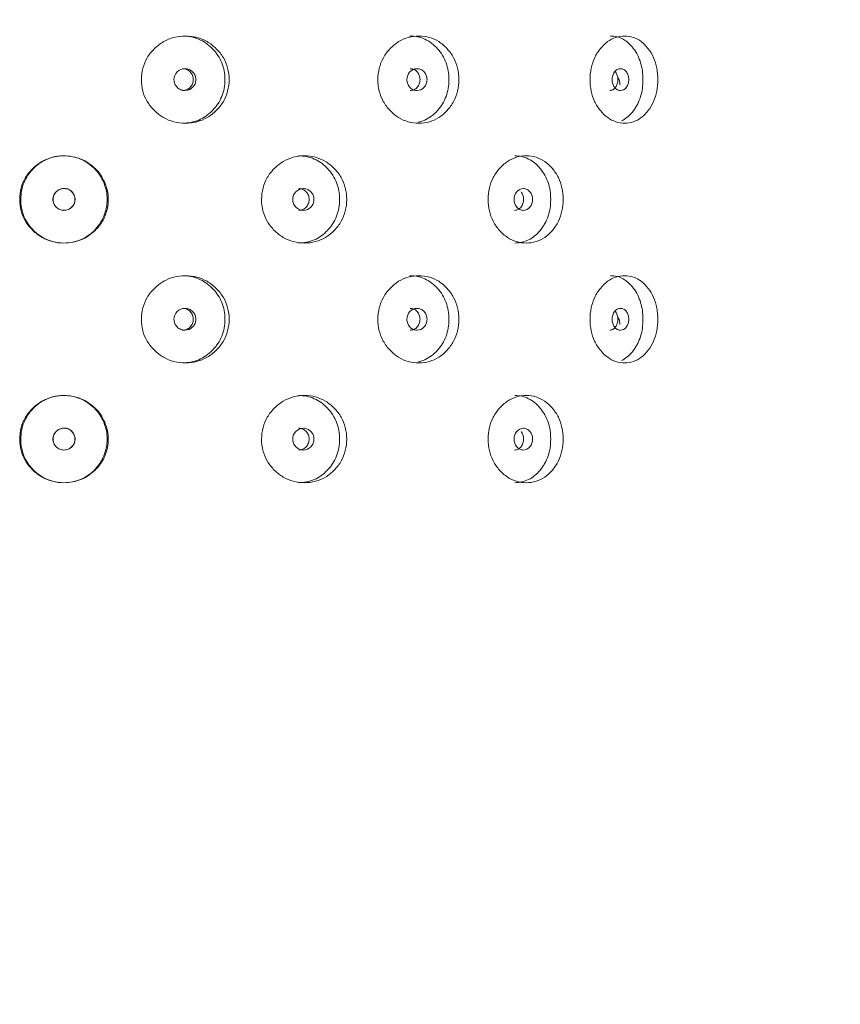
# Model space of a CAD drawing. Header units: millimetres. Extents: x 4 to 1188, y 1 to 840.
# Tile 49 of 256: x 318 to 328, y 388 to 400. Entities that reach past the tile are written whole.
import ezdxf

# ---------------------------------------------------------------- set-up
doc = ezdxf.new("R2010")
doc.units = ezdxf.units.MM
doc.layers.add('1', color=7, linetype='Continuous')
doc.styles.add('Arial Unicode MS', font='Arial Unicode MS')
doc.dimstyles.get("Standard").update_dxf_attribs({"dimtxt": 0.18, "dimasz": 0.18, "dimexe": 0.18, "dimexo": 0.0625, "dimgap": 0.09, "dimtad": 0, "dimtih": 1, "dimtoh": 1, "dimdec": 4, "dimzin": 0, "dimdsep": 46, "dimtxsty": 'Standard', "dimcen": 0.09, "dimadec": 0, "dimazin": 0, "dimtfac": 1, "dimtdec": 4, "dimtofl": 0, "dimtmove": 0, "dimatfit": 3, "dimfxl": 0, "dimtolj": 1, "dimtzin": 0, "dimarcsym": 0})

# ---------------------------------------------------------------- blocks, each defined once
blk = doc.blocks.new('_U28')
at = {"layer": '1', "color": 18, "lineweight": 35}
for p, q in [((328.698, 423.229), (344.978, 423.229)), ((342.978, 423.229), (342.978, 291.229)), ((330.032, 291.229), (344.978, 291.229))]:
    blk.add_line(p, q, dxfattribs=at)
at = {"layer": '1', "color": 18, "lineweight": 70}
for points in [[(342.978, 423.229), (343.754, 419.729), (342.202, 419.729)], [(342.978, 291.229), (342.202, 294.729), (343.754, 294.729)]]:
    blk.add_solid(points, dxfattribs=at)
at = {"layer": '1', "color": 18, "linetype": 'Continuous', "lineweight": 13, "insert": (342.525, 354.017), "char_height": 3, "attachment_point": 7, "rotation": 90, "line_spacing_factor": 1.047437, "style": 'Arial Unicode MS'}
blk.add_mtext('\\fArial Unicode MS|b0|i0;\\W1.0000;990', dxfattribs=at)

msp = doc.modelspace()

# ---------------------------------------------------------------- linework, layer by layer
at = {"layer": '1', "color": 154, "linetype": 'Continuous', "lineweight": 13}
for points, knots in [([(319.6461, 399.542), (319.6462, 399.5895), (319.6572, 399.6829), (319.7127, 399.8142), (319.8019, 399.9244), (319.9135, 400.0113), (320.0447, 400.0647), (320.1848, 400.0806), (320.3248, 400.0649), (320.4552, 400.0114), (320.5659, 399.9244), (320.6543, 399.8142), (320.709, 399.6829), (320.7252, 399.542), (320.7091, 399.401), (320.6543, 399.2697), (320.566, 399.1596), (320.4553, 399.0725), (320.3248, 399.0192), (320.1849, 399.0033), (320.0447, 399.0191), (319.9135, 399.0726), (319.8018, 399.1597), (319.7123, 399.2698), (319.6568, 399.4011), (319.6461, 399.4945), (319.6461, 399.542)], [0, 0, 0, 0, 0.0420892, 0.082711, 0.1249954, 0.1669805, 0.2076666, 0.249993, 0.2922277, 0.3329137, 0.3749923, 0.4172713, 0.4578933, 0.5000047, 0.5420218, 0.5826436, 0.6250215, 0.6670053, 0.7076914, 0.7500175, 0.7922515, 0.8329373, 0.8750172, 0.9173768, 0.9579835, 1, 1, 1, 1]), ([(320.148, 400.0753), (320.2196, 400.0753), (320.2861, 400.0624), (320.3779, 400.0238), (320.4072, 400.0077), (320.4493, 399.9787), (320.4629, 399.9682), (320.4897, 399.9456), (320.5026, 399.9336), (320.5667, 399.8686), (320.6051, 399.811), (320.6564, 399.6847), (320.6692, 399.6158), (320.6693, 399.4679), (320.6565, 399.3994), (320.618, 399.3047), (320.602, 399.2745), (320.5731, 399.2312), (320.5627, 399.2171), (320.5402, 399.1896), (320.528, 399.176), (320.4646, 399.1117), (320.4087, 399.0731), (320.2862, 399.0216), (320.2193, 399.0087), (320.1475, 399.0086), (320.1475, 399.0086), (320.1475, 399.0086)], [0, 0, 0, 0, 0.1248828, 0.1248828, 0.1873867, 0.1873867, 0.2186387, 0.2186387, 0.2498906, 0.2498906, 0.3748984, 0.3748984, 0.4999062, 0.4999062, 0.6249141, 0.6249141, 0.687418, 0.687418, 0.7186699, 0.7186699, 0.7499219, 0.7499219, 0.8749297, 0.8749297, 0.9999375, 0.9999375, 1, 1, 1, 1]), ([(322.5418, 399.542), (322.5419, 399.5895), (322.5522, 399.6829), (322.6041, 399.8142), (322.6874, 399.9244), (322.7914, 400.0113), (322.9131, 400.0647), (323.0427, 400.0806), (323.1714, 400.0649), (323.291, 400.0114), (323.3921, 399.9244), (323.4726, 399.8142), (323.5223, 399.6829), (323.537, 399.542), (323.5224, 399.401), (323.4726, 399.2697), (323.3922, 399.1596), (323.2911, 399.0725), (323.1715, 399.0192), (323.0427, 399.0033), (322.9131, 399.0191), (322.7914, 399.0726), (322.6874, 399.1597), (322.6038, 399.2698), (322.5519, 399.4011), (322.5418, 399.4945), (322.5418, 399.542)], [0, 0, 0, 0, 0.0420892, 0.082711, 0.1249954, 0.1669805, 0.2076666, 0.249993, 0.2922277, 0.3329137, 0.3749923, 0.4172713, 0.4578933, 0.5000047, 0.5420218, 0.5826436, 0.6250215, 0.6670053, 0.7076914, 0.7500175, 0.7922515, 0.8329373, 0.8750172, 0.9173768, 0.9579835, 1, 1, 1, 1]), ([(322.9342, 400.0753), (323.0003, 400.0753), (323.0614, 400.0624), (323.1456, 400.0238), (323.1724, 400.0077), (323.2109, 399.9787), (323.2234, 399.9682), (323.2478, 399.9456), (323.2596, 399.9336), (323.318, 399.8686), (323.353, 399.811), (323.3996, 399.6847), (323.4112, 399.6158), (323.4113, 399.4679), (323.3997, 399.3994), (323.3647, 399.3047), (323.3501, 399.2745), (323.3238, 399.2312), (323.3143, 399.2171), (323.2939, 399.1896), (323.2827, 399.176), (323.2249, 399.1117), (323.1738, 399.0731), (323.0915, 399.0353), (323.0642, 399.0261), (323.0359, 399.0197)], [0, 0, 0, 0, 0.133838, 0.133838, 0.2008239, 0.2008239, 0.2343169, 0.2343169, 0.2678099, 0.2678099, 0.4017818, 0.4017818, 0.5357538, 0.5357538, 0.6697257, 0.6697257, 0.7367117, 0.7367117, 0.7702046, 0.7702046, 0.8036976, 0.8036976, 0.9376696, 0.9376696, 1, 1, 1, 1]), ([(325.1389, 399.542), (325.139, 399.5895), (325.1478, 399.6829), (325.1921, 399.8142), (325.2631, 399.9244), (325.3512, 400.0113), (325.4541, 400.0647), (325.5629, 400.0806), (325.6706, 400.0649), (325.77, 400.0114), (325.8537, 399.9244), (325.92, 399.8142), (325.9608, 399.6829), (325.9729, 399.542), (325.9609, 399.401), (325.9199, 399.2697), (325.8537, 399.1596), (325.77, 399.0725), (325.6706, 399.0192), (325.563, 399.0033), (325.4541, 399.0191), (325.3513, 399.0726), (325.263, 399.1597), (325.1919, 399.2698), (325.1475, 399.4011), (325.1389, 399.4945), (325.1389, 399.542)], [0, 0, 0, 0, 0.0420892, 0.082711, 0.1249954, 0.1669805, 0.2076666, 0.249993, 0.2922277, 0.3329137, 0.3749923, 0.4172713, 0.4578933, 0.5000047, 0.5420218, 0.5826436, 0.6250215, 0.6670053, 0.7076914, 0.7500175, 0.7922515, 0.8329373, 0.8750172, 0.9173768, 0.9579835, 1, 1, 1, 1]), ([(325.3913, 400.0753), (325.4467, 400.0753), (325.4977, 400.0624), (325.5677, 400.0238), (325.59, 400.0077), (325.6218, 399.9787), (325.6322, 399.9682), (325.6524, 399.9456), (325.6621, 399.9336), (325.7104, 399.8686), (325.7392, 399.811), (325.7775, 399.6847), (325.787, 399.6158), (325.7871, 399.4679), (325.7776, 399.3994), (325.7488, 399.3047), (325.7368, 399.2745), (325.7152, 399.2312), (325.7074, 399.2171), (325.6905, 399.1896), (325.6812, 399.176), (325.6335, 399.1117), (325.5912, 399.0731), (325.5379, 399.0437), (325.5312, 399.0403), (325.5244, 399.0372)], [0, 0, 0, 0, 0.1399062, 0.1399062, 0.2099293, 0.2099293, 0.2449408, 0.2449408, 0.2799524, 0.2799524, 0.4199986, 0.4199986, 0.5600448, 0.5600448, 0.700091, 0.700091, 0.7701141, 0.7701141, 0.8051257, 0.8051257, 0.8401372, 0.8401372, 0.9801835, 0.9801835, 1, 1, 1, 1]), ([(320.0452, 399.542), (320.0451, 399.5236), (320.0483, 399.5067), (320.0613, 399.4754), (320.0709, 399.4612), (320.0973, 399.4349), (320.1118, 399.4251), (320.1434, 399.412), (320.1603, 399.4087), (320.2159, 399.4087), (320.2474, 399.4216), (320.2866, 399.4608), (320.2964, 399.4752), (320.3061, 399.4987), (320.3086, 399.5069), (320.3118, 399.5239), (320.3126, 399.5326), (320.3125, 399.5604), (320.3093, 399.5775), (320.2996, 399.601), (320.2955, 399.6085), (320.2858, 399.6228), (320.2803, 399.6294), (320.2605, 399.6491), (320.246, 399.6589), (320.2145, 399.672), (320.1977, 399.6752), (320.1419, 399.6752), (320.1102, 399.662), (320.0584, 399.6102), (320.0454, 399.5786), (320.0452, 399.542)], [0, 0, 0, 0, 0.0625, 0.0625, 0.125, 0.125, 0.1875, 0.1875, 0.25, 0.25, 0.375, 0.375, 0.4375, 0.4375, 0.46875, 0.46875, 0.5, 0.5, 0.5625, 0.5625, 0.59375, 0.59375, 0.625, 0.625, 0.6875, 0.6875, 0.75, 0.75, 0.875, 0.875, 1, 1, 1, 1]), ([(320.1504, 399.4087), (320.1504, 399.4087), (320.1677, 399.4087), (320.2023, 399.4149), (320.2454, 399.4456), (320.2755, 399.4894), (320.2846, 399.542), (320.2755, 399.5944), (320.2455, 399.6383), (320.2025, 399.6689), (320.1679, 399.6752), (320.1507, 399.6752)], [0, 0, 0, 0, 0.0000122, 0.1251103, 0.2500755, 0.3753346, 0.5001809, 0.6259267, 0.7502569, 0.8758912, 1, 1, 1, 1]), ([(322.8973, 399.542), (322.8972, 399.5236), (322.9001, 399.5067), (322.9121, 399.4754), (322.921, 399.4612), (322.9453, 399.4349), (322.9587, 399.4251), (322.9877, 399.412), (323.0033, 399.4087), (323.0544, 399.4087), (323.0833, 399.4216), (323.1192, 399.4608), (323.1281, 399.4752), (323.1371, 399.4987), (323.1393, 399.5069), (323.1422, 399.5239), (323.143, 399.5326), (323.1429, 399.5604), (323.1399, 399.5775), (323.131, 399.601), (323.1273, 399.6085), (323.1184, 399.6228), (323.1134, 399.6294), (323.0953, 399.6491), (323.082, 399.6589), (323.0531, 399.672), (323.0376, 399.6752), (322.9864, 399.6752), (322.9572, 399.662), (322.9094, 399.6102), (322.8974, 399.5786), (322.8973, 399.542)], [0, 0, 0, 0, 0.0625, 0.0625, 0.125, 0.125, 0.1875, 0.1875, 0.25, 0.25, 0.375, 0.375, 0.4375, 0.4375, 0.46875, 0.46875, 0.5, 0.5, 0.5625, 0.5625, 0.59375, 0.59375, 0.625, 0.625, 0.6875, 0.6875, 0.75, 0.75, 0.875, 0.875, 1, 1, 1, 1]), ([(322.9372, 399.4087), (322.9372, 399.4087), (322.9531, 399.4087), (322.9849, 399.4149), (323.0244, 399.4456), (323.052, 399.4894), (323.0602, 399.542), (323.052, 399.5944), (323.0244, 399.6383), (322.985, 399.6689), (322.9533, 399.6752), (322.9375, 399.6752)], [0, 0, 0, 0, 0.0000122, 0.1251103, 0.2500755, 0.3753346, 0.5001809, 0.6259267, 0.7502569, 0.8758912, 1, 1, 1, 1]), ([(325.3803, 399.4087), (325.3803, 399.4087), (325.3935, 399.4087), (325.4199, 399.4149), (325.4526, 399.4456), (325.4754, 399.4894), (325.4822, 399.542), (325.4754, 399.5944), (325.4603, 399.6236), (325.4511, 399.6359)], [0, 0, 0, 0, 0.0000163, 0.1667894, 0.3333854, 0.5003731, 0.6668107, 0.8344472, 1, 1, 1, 1]), ([(325.4088, 399.542), (325.4088, 399.5236), (325.4112, 399.5067), (325.4212, 399.4754), (325.4286, 399.4612), (325.4489, 399.4349), (325.46, 399.4251), (325.4842, 399.412), (325.4971, 399.4087), (325.5396, 399.4087), (325.5635, 399.4216), (325.5932, 399.4608), (325.6006, 399.4752), (325.608, 399.4987), (325.6099, 399.5069), (325.6123, 399.5239), (325.6129, 399.5326), (325.6129, 399.5604), (325.6104, 399.5775), (325.6031, 399.601), (325.6, 399.6085), (325.5926, 399.6228), (325.5885, 399.6294), (325.5735, 399.6491), (325.5625, 399.6589), (325.5385, 399.672), (325.5257, 399.6752), (325.4831, 399.6752), (325.4588, 399.662), (325.419, 399.6102), (325.4089, 399.5786), (325.4088, 399.542)], [0, 0, 0, 0, 0.0625, 0.0625, 0.125, 0.125, 0.1875, 0.1875, 0.25, 0.25, 0.375, 0.375, 0.4375, 0.4375, 0.46875, 0.46875, 0.5, 0.5, 0.5625, 0.5625, 0.59375, 0.59375, 0.625, 0.625, 0.6875, 0.6875, 0.75, 0.75, 0.875, 0.875, 1, 1, 1, 1]), ([(325.5056, 399.4766), (325.5056, 399.4766), (325.5055, 399.4942), (325.501, 399.5294), (325.4858, 399.5585), (325.4766, 399.5709)], [0, 0, 0, 0, 0.0000331, 0.5025524, 1, 1, 1, 1]), ([(318.1561, 398.0753), (318.1562, 398.1228), (318.1672, 398.2162), (318.2229, 398.3476), (318.3125, 398.4577), (318.4247, 398.5447), (318.5567, 398.598), (318.6861, 398.6127), (318.8039, 398.6024), (318.9058, 398.5722), (318.9996, 398.5225), (319.083, 398.4568), (319.1513, 398.3754), (319.2016, 398.2821), (319.2338, 398.181), (319.2444, 398.0752), (319.2312, 397.9527), (319.1835, 397.8179), (319.0954, 397.705), (318.9998, 397.6268), (318.9067, 397.5772), (318.805, 397.5479), (318.6868, 397.5379), (318.5568, 397.5524), (318.4247, 397.606), (318.3123, 397.6931), (318.2225, 397.8032), (318.1669, 397.9345), (318.1561, 398.0278), (318.1561, 398.0753)], [0, 0, 0, 0, 0.0420896, 0.0827118, 0.1249967, 0.1669811, 0.2076636, 0.2499833, 0.2814416, 0.3122995, 0.3437546, 0.3752583, 0.4060937, 0.437521, 0.4689611, 0.4997811, 0.5312924, 0.5779329, 0.6248646, 0.6566357, 0.6872562, 0.7179626, 0.7499814, 0.7922603, 0.8329679, 0.8750465, 0.9173959, 0.9579936, 1, 1, 1, 1]), ([(318.1697, 398.0753), (318.1698, 398.1494), (318.1829, 398.218), (318.222, 398.3127), (318.2382, 398.3429), (318.2675, 398.3861), (318.2781, 398.4002), (318.3009, 398.4276), (318.3132, 398.4411), (318.3774, 398.5055), (318.4342, 398.5441), (318.5272, 398.5828), (318.5596, 398.5925), (318.6101, 398.6021), (318.6273, 398.6046), (318.6535, 398.607), (318.6623, 398.6076), (318.6802, 398.6084), (318.6894, 398.6086), (318.7689, 398.6087), (318.8357, 398.5955), (318.9302, 398.5561), (318.9606, 398.5397), (319.02, 398.5), (319.047, 398.478), (319.1202, 398.4051), (319.1584, 398.3475), (319.2137, 398.2141), (319.2274, 398.1458), (319.2271, 398.0412), (319.2235, 398.0056), (319.2095, 397.9349), (319.1994, 397.9012), (319.1731, 397.8371), (319.1569, 397.8067), (319.1279, 397.7635), (319.1175, 397.7495), (319.0951, 397.7224), (319.0833, 397.7094), (318.9676, 397.5935), (318.8436, 397.542), (318.5533, 397.5419), (318.4291, 397.5935), (318.313, 397.7096), (318.3006, 397.7231), (318.2778, 397.7506), (318.2672, 397.7647), (318.2379, 397.8079), (318.2216, 397.8381), (318.1825, 397.9328), (318.1696, 398.0012), (318.1697, 398.0753)], [0, 0, 0, 0, 0.0625, 0.0625, 0.09375, 0.09375, 0.109375, 0.109375, 0.125, 0.125, 0.1875, 0.1875, 0.21875, 0.21875, 0.234375, 0.234375, 0.2421875, 0.2421875, 0.25, 0.25, 0.3125, 0.3125, 0.34375, 0.34375, 0.375, 0.375, 0.4375, 0.4375, 0.5, 0.5, 0.53125, 0.53125, 0.5625, 0.5625, 0.59375, 0.59375, 0.609375, 0.609375, 0.625, 0.625, 0.75, 0.75, 0.875, 0.875, 0.890625, 0.890625, 0.90625, 0.90625, 0.9375, 0.9375, 1, 1, 1, 1]), ([(321.1176, 398.0753), (321.1177, 398.1228), (321.1284, 398.2162), (321.1826, 398.3476), (321.2698, 398.4577), (321.3786, 398.5447), (321.5063, 398.5981), (321.6425, 398.614), (321.7782, 398.5982), (321.9044, 398.5447), (322.0114, 398.4577), (322.0966, 398.3476), (322.1493, 398.2162), (322.165, 398.0753), (322.1494, 397.9344), (322.0966, 397.8031), (322.0114, 397.6929), (321.9045, 397.6059), (321.7782, 397.5525), (321.6425, 397.5366), (321.5063, 397.5524), (321.3786, 397.6059), (321.2697, 397.693), (321.1823, 397.8032), (321.1281, 397.9345), (321.1175, 398.0278), (321.1176, 398.0753)], [0, 0, 0, 0, 0.0420892, 0.082711, 0.1249954, 0.1669805, 0.2076666, 0.249993, 0.2922277, 0.3329137, 0.3749923, 0.4172713, 0.4578933, 0.5000047, 0.5420218, 0.5826436, 0.6250215, 0.6670053, 0.7076914, 0.7500175, 0.7922515, 0.8329373, 0.8750172, 0.9173768, 0.9579835, 1, 1, 1, 1]), ([(321.5691, 398.6086), (321.6387, 398.6086), (321.703, 398.5958), (321.7919, 398.5571), (321.8203, 398.541), (321.8609, 398.512), (321.8741, 398.5015), (321.9, 398.479), (321.9124, 398.467), (321.9744, 398.4019), (322.0114, 398.3443), (322.0608, 398.2181), (322.0731, 398.1492), (322.0732, 398.0012), (322.0609, 397.9327), (322.0238, 397.838), (322.0084, 397.8078), (321.9805, 397.7645), (321.9705, 397.7505), (321.9488, 397.723), (321.9369, 397.7094), (321.8758, 397.645), (321.8217, 397.6064), (321.7031, 397.5549), (321.6384, 397.542), (321.5687, 397.542), (321.5687, 397.542), (321.5686, 397.542)], [0, 0, 0, 0, 0.1248828, 0.1248828, 0.1873867, 0.1873867, 0.2186387, 0.2186387, 0.2498906, 0.2498906, 0.3748984, 0.3748984, 0.4999062, 0.4999062, 0.6249141, 0.6249141, 0.687418, 0.687418, 0.7186699, 0.7186699, 0.7499219, 0.7499219, 0.8749297, 0.8749297, 0.9999375, 0.9999375, 1, 1, 1, 1]), ([(323.8911, 398.0753), (323.8911, 398.1228), (323.9008, 398.2162), (323.9494, 398.3476), (324.0273, 398.4577), (324.1243, 398.5447), (324.2376, 398.5981), (324.358, 398.614), (324.4774, 398.5982), (324.588, 398.5447), (324.6813, 398.4577), (324.7554, 398.3476), (324.8011, 398.2162), (324.8147, 398.0753), (324.8012, 397.9344), (324.7554, 397.8031), (324.6813, 397.6929), (324.588, 397.6059), (324.4774, 397.5525), (324.3581, 397.5366), (324.2377, 397.5524), (324.1243, 397.6059), (324.0272, 397.693), (323.9491, 397.8032), (323.9005, 397.9345), (323.891, 398.0278), (323.8911, 398.0753)], [0, 0, 0, 0, 0.0420892, 0.082711, 0.1249954, 0.1669805, 0.2076666, 0.249993, 0.2922277, 0.3329137, 0.3749923, 0.4172713, 0.4578933, 0.5000047, 0.5420218, 0.5826436, 0.6250215, 0.6670053, 0.7076914, 0.7500175, 0.7922515, 0.8329373, 0.8750172, 0.9173768, 0.9579835, 1, 1, 1, 1]), ([(324.2166, 398.6086), (324.278, 398.6086), (324.3345, 398.5958), (324.4124, 398.5571), (324.4372, 398.541), (324.4727, 398.512), (324.4842, 398.5015), (324.5068, 398.479), (324.5176, 398.467), (324.5716, 398.4019), (324.6037, 398.3443), (324.6466, 398.2181), (324.6573, 398.1492), (324.6573, 398.0012), (324.6467, 397.9327), (324.6145, 397.838), (324.6011, 397.8078), (324.5769, 397.7645), (324.5681, 397.7505), (324.5493, 397.723), (324.539, 397.7094), (324.4857, 397.645), (324.4385, 397.6064), (324.3346, 397.5549), (324.2777, 397.542), (324.2163, 397.542), (324.2162, 397.542), (324.2162, 397.542)], [0, 0, 0, 0, 0.1248828, 0.1248828, 0.1873867, 0.1873867, 0.2186387, 0.2186387, 0.2498906, 0.2498906, 0.3748984, 0.3748984, 0.4999062, 0.4999062, 0.6249141, 0.6249141, 0.687418, 0.687418, 0.7186699, 0.7186699, 0.7499219, 0.7499219, 0.8749297, 0.8749297, 0.9999375, 0.9999375, 1, 1, 1, 1]), ([(318.5632, 398.0753), (318.5631, 398.057), (318.5663, 398.04), (318.5794, 398.0087), (318.5892, 397.9945), (318.6291, 397.9551), (318.6613, 397.942), (318.7171, 397.942), (318.7343, 397.9453), (318.7582, 397.955), (318.7658, 397.9591), (318.7767, 397.9664), (318.7802, 397.9691), (318.7854, 397.9733), (318.7871, 397.9748), (318.7905, 397.9779), (318.792, 397.9793), (318.8221, 398.009), (318.8359, 398.0398), (318.8347, 398.0903), (318.8308, 398.1077), (318.8154, 398.1444), (318.8057, 398.1597), (318.7821, 398.1842), (318.7682, 398.1933), (318.7443, 398.2025), (318.7358, 398.2048), (318.7223, 398.2071), (318.7177, 398.2076), (318.7105, 398.2082), (318.7081, 398.2083), (318.7032, 398.2085), (318.7006, 398.2086), (318.6608, 398.2085), (318.6288, 398.1953), (318.5896, 398.1565), (318.5797, 398.1421), (318.5666, 398.1108), (318.5633, 398.0936), (318.5632, 398.0753)], [0, 0, 0, 0, 0.0625, 0.0625, 0.125, 0.125, 0.25, 0.25, 0.3125, 0.3125, 0.34375, 0.34375, 0.359375, 0.359375, 0.3671875, 0.3671875, 0.375, 0.375, 0.5, 0.5, 0.5625, 0.5625, 0.625, 0.625, 0.6875, 0.6875, 0.71875, 0.71875, 0.734375, 0.734375, 0.7421875, 0.7421875, 0.75, 0.75, 0.875, 0.875, 0.9375, 0.9375, 1, 1, 1, 1]), ([(318.5658, 398.0753), (318.5658, 398.0636), (318.5683, 398.0405), (318.5816, 398.008), (318.6068, 397.976), (318.6457, 397.9484), (318.6982, 397.9389), (318.7507, 397.9481), (318.7875, 397.9745), (318.8103, 398.0015), (318.8236, 398.0244), (318.8313, 398.0486), (318.8334, 398.0739), (318.8299, 398.1001), (318.82, 398.1305), (318.8028, 398.1623), (318.7744, 398.1898), (318.7384, 398.2057), (318.7002, 398.21), (318.6634, 398.2059), (318.6309, 398.1923), (318.6035, 398.1704), (318.5819, 398.1428), (318.5685, 398.1102), (318.5658, 398.0871), (318.5658, 398.0753)], [0, 0, 0, 0, 0.0419703, 0.0824208, 0.1243866, 0.1869091, 0.2490384, 0.3110172, 0.3731759, 0.4068337, 0.4378779, 0.4675347, 0.4972023, 0.5282779, 0.5619839, 0.6116363, 0.6565019, 0.7012353, 0.7505286, 0.79266, 0.8332115, 0.8752481, 0.9171515, 0.9577481, 1, 1, 1, 1]), ([(321.4998, 398.0753), (321.4997, 398.057), (321.5028, 398.04), (321.5154, 398.0087), (321.5248, 397.9945), (321.5504, 397.9683), (321.5645, 397.9584), (321.5951, 397.9453), (321.6114, 397.942), (321.6654, 397.942), (321.6959, 397.955), (321.7338, 397.9941), (321.7433, 398.0085), (321.7527, 398.032), (321.7551, 398.0402), (321.7582, 398.0572), (321.759, 398.0659), (321.7589, 398.0937), (321.7558, 398.1108), (321.7464, 398.1343), (321.7424, 398.1418), (321.7331, 398.1561), (321.7277, 398.1627), (321.7086, 398.1824), (321.6946, 398.1922), (321.664, 398.2053), (321.6477, 398.2086), (321.5937, 398.2085), (321.5629, 398.1953), (321.5126, 398.1435), (321.4999, 398.1119), (321.4998, 398.0753)], [0, 0, 0, 0, 0.0625, 0.0625, 0.125, 0.125, 0.1875, 0.1875, 0.25, 0.25, 0.375, 0.375, 0.4375, 0.4375, 0.46875, 0.46875, 0.5, 0.5, 0.5625, 0.5625, 0.59375, 0.59375, 0.625, 0.625, 0.6875, 0.6875, 0.75, 0.75, 0.875, 0.875, 1, 1, 1, 1]), ([(321.5731, 397.942), (321.5731, 397.942), (321.5899, 397.942), (321.6234, 397.9482), (321.6652, 397.9789), (321.6943, 398.0227), (321.703, 398.0753), (321.6943, 398.1278), (321.6652, 398.1716), (321.6236, 398.2022), (321.5901, 398.2085), (321.5734, 398.2086)], [0, 0, 0, 0, 0.0000122, 0.1251103, 0.2500755, 0.3753346, 0.5001809, 0.6259267, 0.7502569, 0.8758912, 1, 1, 1, 1]), ([(324.2092, 398.0753), (324.2091, 398.057), (324.2119, 398.04), (324.223, 398.0087), (324.2312, 397.9945), (324.2537, 397.9683), (324.2661, 397.9584), (324.293, 397.9453), (324.3073, 397.942), (324.3546, 397.942), (324.3813, 397.955), (324.4144, 397.9941), (324.4227, 398.0085), (324.431, 398.032), (324.433, 398.0402), (324.4357, 398.0572), (324.4364, 398.0659), (324.4364, 398.0937), (324.4336, 398.1108), (324.4254, 398.1343), (324.422, 398.1418), (324.4138, 398.1561), (324.4091, 398.1627), (324.3924, 398.1824), (324.3801, 398.1922), (324.3534, 398.2053), (324.3391, 398.2086), (324.2918, 398.2085), (324.2647, 398.1953), (324.2205, 398.1435), (324.2093, 398.1119), (324.2092, 398.0753)], [0, 0, 0, 0, 0.0625, 0.0625, 0.125, 0.125, 0.1875, 0.1875, 0.25, 0.25, 0.375, 0.375, 0.4375, 0.4375, 0.46875, 0.46875, 0.5, 0.5, 0.5625, 0.5625, 0.59375, 0.59375, 0.625, 0.625, 0.6875, 0.6875, 0.75, 0.75, 0.875, 0.875, 1, 1, 1, 1]), ([(324.2149, 397.942), (324.2149, 397.942), (324.2297, 397.942), (324.259, 397.9482), (324.2955, 397.9789), (324.321, 398.0227), (324.3286, 398.0753), (324.321, 398.1277), (324.3041, 398.1569), (324.2938, 398.1693)], [0, 0, 0, 0, 0.0000163, 0.1667894, 0.3333854, 0.5003731, 0.6668107, 0.8344472, 1, 1, 1, 1]), ([(319.6461, 396.6086), (319.6462, 396.6562), (319.6572, 396.7496), (319.7127, 396.8809), (319.8019, 396.991), (319.9135, 397.078), (320.0447, 397.1314), (320.1848, 397.1473), (320.3248, 397.1315), (320.4552, 397.078), (320.5659, 396.991), (320.6543, 396.8809), (320.709, 396.7495), (320.7252, 396.6086), (320.7091, 396.4677), (320.6543, 396.3364), (320.566, 396.2262), (320.4553, 396.1392), (320.3248, 396.0858), (320.1849, 396.0699), (320.0447, 396.0857), (319.9135, 396.1392), (319.8018, 396.2263), (319.7123, 396.3365), (319.6568, 396.4678), (319.6461, 396.5612), (319.6461, 396.6086)], [0, 0, 0, 0, 0.0420892, 0.082711, 0.1249954, 0.1669805, 0.2076666, 0.249993, 0.2922277, 0.3329137, 0.3749923, 0.4172713, 0.4578933, 0.5000047, 0.5420218, 0.5826436, 0.6250215, 0.6670053, 0.7076914, 0.7500175, 0.7922515, 0.8329373, 0.8750172, 0.9173768, 0.9579835, 1, 1, 1, 1]), ([(320.148, 397.142), (320.2196, 397.142), (320.2861, 397.1291), (320.3779, 397.0905), (320.4072, 397.0744), (320.4493, 397.0453), (320.4629, 397.0349), (320.4897, 397.0123), (320.5026, 397.0003), (320.5667, 396.9352), (320.6051, 396.8776), (320.6564, 396.7514), (320.6692, 396.6825), (320.6693, 396.5346), (320.6565, 396.466), (320.618, 396.3713), (320.602, 396.3411), (320.5731, 396.2979), (320.5627, 396.2838), (320.5402, 396.2563), (320.528, 396.2427), (320.4646, 396.1784), (320.4087, 396.1397), (320.2862, 396.0882), (320.2193, 396.0753), (320.1475, 396.0753), (320.1475, 396.0753), (320.1475, 396.0753)], [0, 0, 0, 0, 0.1248828, 0.1248828, 0.1873867, 0.1873867, 0.2186387, 0.2186387, 0.2498906, 0.2498906, 0.3748984, 0.3748984, 0.4999062, 0.4999062, 0.6249141, 0.6249141, 0.687418, 0.687418, 0.7186699, 0.7186699, 0.7499219, 0.7499219, 0.8749297, 0.8749297, 0.9999375, 0.9999375, 1, 1, 1, 1]), ([(322.5418, 396.6086), (322.5419, 396.6562), (322.5522, 396.7496), (322.6041, 396.8809), (322.6874, 396.991), (322.7914, 397.078), (322.9131, 397.1314), (323.0427, 397.1473), (323.1714, 397.1315), (323.291, 397.078), (323.3921, 396.991), (323.4726, 396.8809), (323.5223, 396.7495), (323.537, 396.6086), (323.5224, 396.4677), (323.4726, 396.3364), (323.3922, 396.2262), (323.2911, 396.1392), (323.1715, 396.0858), (323.0427, 396.0699), (322.9131, 396.0857), (322.7914, 396.1392), (322.6874, 396.2263), (322.6038, 396.3365), (322.5519, 396.4678), (322.5418, 396.5612), (322.5418, 396.6086)], [0, 0, 0, 0, 0.0420892, 0.082711, 0.1249954, 0.1669805, 0.2076666, 0.249993, 0.2922277, 0.3329137, 0.3749923, 0.4172713, 0.4578933, 0.5000047, 0.5420218, 0.5826436, 0.6250215, 0.6670053, 0.7076914, 0.7500175, 0.7922515, 0.8329373, 0.8750172, 0.9173768, 0.9579835, 1, 1, 1, 1]), ([(322.9342, 397.142), (323.0003, 397.142), (323.0614, 397.1291), (323.1456, 397.0905), (323.1724, 397.0744), (323.2109, 397.0453), (323.2234, 397.0349), (323.2478, 397.0123), (323.2596, 397.0003), (323.318, 396.9352), (323.353, 396.8776), (323.3996, 396.7514), (323.4112, 396.6825), (323.4113, 396.5346), (323.3997, 396.466), (323.3647, 396.3713), (323.3501, 396.3411), (323.3238, 396.2979), (323.3143, 396.2838), (323.2939, 396.2563), (323.2827, 396.2427), (323.2249, 396.1784), (323.1738, 396.1397), (323.0915, 396.102), (323.0642, 396.0928), (323.0359, 396.0864)], [0, 0, 0, 0, 0.133838, 0.133838, 0.2008239, 0.2008239, 0.2343169, 0.2343169, 0.2678099, 0.2678099, 0.4017818, 0.4017818, 0.5357538, 0.5357538, 0.6697257, 0.6697257, 0.7367117, 0.7367117, 0.7702046, 0.7702046, 0.8036976, 0.8036976, 0.9376696, 0.9376696, 1, 1, 1, 1]), ([(325.1389, 396.6086), (325.139, 396.6562), (325.1478, 396.7496), (325.1921, 396.8809), (325.2631, 396.991), (325.3512, 397.078), (325.4541, 397.1314), (325.5629, 397.1473), (325.6706, 397.1315), (325.77, 397.078), (325.8537, 396.991), (325.92, 396.8809), (325.9608, 396.7495), (325.9729, 396.6086), (325.9609, 396.4677), (325.9199, 396.3364), (325.8537, 396.2262), (325.77, 396.1392), (325.6706, 396.0858), (325.563, 396.0699), (325.4541, 396.0857), (325.3513, 396.1392), (325.263, 396.2263), (325.1919, 396.3365), (325.1475, 396.4678), (325.1389, 396.5612), (325.1389, 396.6086)], [0, 0, 0, 0, 0.0420892, 0.082711, 0.1249954, 0.1669805, 0.2076666, 0.249993, 0.2922277, 0.3329137, 0.3749923, 0.4172713, 0.4578933, 0.5000047, 0.5420218, 0.5826436, 0.6250215, 0.6670053, 0.7076914, 0.7500175, 0.7922515, 0.8329373, 0.8750172, 0.9173768, 0.9579835, 1, 1, 1, 1]), ([(325.3913, 397.142), (325.4467, 397.142), (325.4977, 397.1291), (325.5677, 397.0905), (325.59, 397.0744), (325.6218, 397.0453), (325.6322, 397.0349), (325.6524, 397.0123), (325.6621, 397.0003), (325.7104, 396.9352), (325.7392, 396.8776), (325.7775, 396.7514), (325.787, 396.6825), (325.7871, 396.5346), (325.7776, 396.466), (325.7488, 396.3713), (325.7368, 396.3411), (325.7152, 396.2979), (325.7074, 396.2838), (325.6905, 396.2563), (325.6812, 396.2427), (325.6335, 396.1784), (325.5912, 396.1397), (325.5379, 396.1103), (325.5312, 396.107), (325.5244, 396.1038)], [0, 0, 0, 0, 0.1399062, 0.1399062, 0.2099293, 0.2099293, 0.2449408, 0.2449408, 0.2799524, 0.2799524, 0.4199986, 0.4199986, 0.5600448, 0.5600448, 0.700091, 0.700091, 0.7701141, 0.7701141, 0.8051257, 0.8051257, 0.8401372, 0.8401372, 0.9801835, 0.9801835, 1, 1, 1, 1]), ([(320.0452, 396.6086), (320.0451, 396.5903), (320.0483, 396.5733), (320.0613, 396.542), (320.0709, 396.5279), (320.0973, 396.5016), (320.1118, 396.4918), (320.1434, 396.4786), (320.1603, 396.4753), (320.2159, 396.4754), (320.2474, 396.4883), (320.2866, 396.5275), (320.2964, 396.5418), (320.3061, 396.5654), (320.3086, 396.5735), (320.3118, 396.5905), (320.3126, 396.5992), (320.3125, 396.627), (320.3093, 396.6441), (320.2996, 396.6677), (320.2955, 396.6752), (320.2858, 396.6894), (320.2803, 396.6961), (320.2605, 396.7157), (320.246, 396.7256), (320.2145, 396.7387), (320.1977, 396.7419), (320.1419, 396.7418), (320.1102, 396.7286), (320.0584, 396.6768), (320.0454, 396.6453), (320.0452, 396.6086)], [0, 0, 0, 0, 0.0625, 0.0625, 0.125, 0.125, 0.1875, 0.1875, 0.25, 0.25, 0.375, 0.375, 0.4375, 0.4375, 0.46875, 0.46875, 0.5, 0.5, 0.5625, 0.5625, 0.59375, 0.59375, 0.625, 0.625, 0.6875, 0.6875, 0.75, 0.75, 0.875, 0.875, 1, 1, 1, 1]), ([(320.1504, 396.4753), (320.1504, 396.4753), (320.1677, 396.4753), (320.2023, 396.4816), (320.2454, 396.5123), (320.2755, 396.556), (320.2846, 396.6086), (320.2755, 396.6611), (320.2455, 396.7049), (320.2025, 396.7356), (320.1679, 396.7419), (320.1507, 396.7419)], [0, 0, 0, 0, 0.0000122, 0.1251103, 0.2500755, 0.3753346, 0.5001809, 0.6259267, 0.7502569, 0.8758912, 1, 1, 1, 1]), ([(322.8973, 396.6086), (322.8972, 396.5903), (322.9001, 396.5733), (322.9121, 396.542), (322.921, 396.5279), (322.9453, 396.5016), (322.9587, 396.4918), (322.9877, 396.4786), (323.0033, 396.4753), (323.0544, 396.4754), (323.0833, 396.4883), (323.1192, 396.5275), (323.1281, 396.5418), (323.1371, 396.5654), (323.1393, 396.5735), (323.1422, 396.5905), (323.143, 396.5992), (323.1429, 396.627), (323.1399, 396.6441), (323.131, 396.6677), (323.1273, 396.6752), (323.1184, 396.6894), (323.1134, 396.6961), (323.0953, 396.7157), (323.082, 396.7256), (323.0531, 396.7387), (323.0376, 396.7419), (322.9864, 396.7418), (322.9572, 396.7286), (322.9094, 396.6768), (322.8974, 396.6453), (322.8973, 396.6086)], [0, 0, 0, 0, 0.0625, 0.0625, 0.125, 0.125, 0.1875, 0.1875, 0.25, 0.25, 0.375, 0.375, 0.4375, 0.4375, 0.46875, 0.46875, 0.5, 0.5, 0.5625, 0.5625, 0.59375, 0.59375, 0.625, 0.625, 0.6875, 0.6875, 0.75, 0.75, 0.875, 0.875, 1, 1, 1, 1]), ([(322.9372, 396.4753), (322.9372, 396.4753), (322.9531, 396.4753), (322.9849, 396.4816), (323.0244, 396.5123), (323.052, 396.556), (323.0602, 396.6086), (323.052, 396.6611), (323.0244, 396.7049), (322.985, 396.7356), (322.9533, 396.7419), (322.9375, 396.7419)], [0, 0, 0, 0, 0.0000122, 0.1251103, 0.2500755, 0.3753346, 0.5001809, 0.6259267, 0.7502569, 0.8758912, 1, 1, 1, 1]), ([(325.4088, 396.6086), (325.4088, 396.5903), (325.4112, 396.5733), (325.4212, 396.542), (325.4286, 396.5279), (325.4489, 396.5016), (325.46, 396.4918), (325.4842, 396.4786), (325.4971, 396.4753), (325.5396, 396.4754), (325.5635, 396.4883), (325.5932, 396.5275), (325.6006, 396.5418), (325.608, 396.5654), (325.6099, 396.5735), (325.6123, 396.5905), (325.6129, 396.5992), (325.6129, 396.627), (325.6104, 396.6441), (325.6031, 396.6677), (325.6, 396.6752), (325.5926, 396.6894), (325.5885, 396.6961), (325.5735, 396.7157), (325.5625, 396.7256), (325.5385, 396.7387), (325.5257, 396.7419), (325.4831, 396.7418), (325.4588, 396.7286), (325.419, 396.6768), (325.4089, 396.6453), (325.4088, 396.6086)], [0, 0, 0, 0, 0.0625, 0.0625, 0.125, 0.125, 0.1875, 0.1875, 0.25, 0.25, 0.375, 0.375, 0.4375, 0.4375, 0.46875, 0.46875, 0.5, 0.5, 0.5625, 0.5625, 0.59375, 0.59375, 0.625, 0.625, 0.6875, 0.6875, 0.75, 0.75, 0.875, 0.875, 1, 1, 1, 1]), ([(325.3803, 396.4753), (325.3803, 396.4753), (325.3935, 396.4753), (325.4199, 396.4816), (325.4526, 396.5123), (325.4754, 396.556), (325.4822, 396.6086), (325.4754, 396.6611), (325.4603, 396.6902), (325.4511, 396.7026)], [0, 0, 0, 0, 0.0000163, 0.1667894, 0.3333854, 0.5003731, 0.6668107, 0.8344472, 1, 1, 1, 1]), ([(325.5056, 396.5433), (325.5056, 396.5433), (325.5055, 396.5608), (325.501, 396.596), (325.4858, 396.6252), (325.4766, 396.6375)], [0, 0, 0, 0, 0.0000331, 0.5025524, 1, 1, 1, 1]), ([(318.1561, 395.142), (318.1562, 395.1895), (318.1672, 395.2829), (318.2229, 395.4142), (318.3125, 395.5244), (318.4247, 395.6114), (318.5567, 395.6647), (318.6861, 395.6794), (318.8039, 395.6691), (318.9058, 395.6389), (318.9996, 395.5892), (319.083, 395.5235), (319.1513, 395.4421), (319.2016, 395.3487), (319.2338, 395.2477), (319.2444, 395.1419), (319.2312, 395.0193), (319.1835, 394.8845), (319.0954, 394.7716), (318.9998, 394.6934), (318.9067, 394.6439), (318.805, 394.6146), (318.6868, 394.6046), (318.5568, 394.6191), (318.4247, 394.6726), (318.3123, 394.7597), (318.2225, 394.8699), (318.1669, 395.0012), (318.1561, 395.0945), (318.1561, 395.142)], [0, 0, 0, 0, 0.0420896, 0.0827118, 0.1249967, 0.1669811, 0.2076636, 0.2499833, 0.2814416, 0.3122995, 0.3437546, 0.3752583, 0.4060937, 0.437521, 0.4689611, 0.4997811, 0.5312924, 0.5779329, 0.6248646, 0.6566357, 0.6872562, 0.7179626, 0.7499814, 0.7922603, 0.8329679, 0.8750465, 0.9173959, 0.9579936, 1, 1, 1, 1]), ([(318.1697, 395.142), (318.1698, 395.2161), (318.1829, 395.2847), (318.222, 395.3794), (318.2382, 395.4096), (318.2675, 395.4528), (318.2781, 395.4669), (318.3009, 395.4943), (318.3132, 395.5078), (318.3774, 395.5722), (318.4342, 395.6108), (318.5272, 395.6495), (318.5596, 395.6591), (318.6101, 395.6688), (318.6273, 395.6712), (318.6535, 395.6737), (318.6623, 395.6743), (318.6802, 395.6751), (318.6894, 395.6753), (318.7689, 395.6753), (318.8357, 395.6622), (318.9302, 395.6227), (318.9606, 395.6063), (319.02, 395.5667), (319.047, 395.5447), (319.1202, 395.4717), (319.1584, 395.4142), (319.2137, 395.2808), (319.2274, 395.2125), (319.2271, 395.1079), (319.2235, 395.0723), (319.2095, 395.0016), (319.1994, 394.9679), (319.1731, 394.9038), (319.1569, 394.8733), (319.1279, 394.8302), (319.1175, 394.8162), (319.0951, 394.7891), (319.0833, 394.776), (318.9676, 394.6602), (318.8436, 394.6087), (318.5533, 394.6086), (318.4291, 394.6601), (318.313, 394.7762), (318.3006, 394.7898), (318.2778, 394.8173), (318.2672, 394.8313), (318.2379, 394.8746), (318.2216, 394.9048), (318.1825, 394.9994), (318.1696, 395.0678), (318.1697, 395.142)], [0, 0, 0, 0, 0.0625, 0.0625, 0.09375, 0.09375, 0.109375, 0.109375, 0.125, 0.125, 0.1875, 0.1875, 0.21875, 0.21875, 0.234375, 0.234375, 0.2421875, 0.2421875, 0.25, 0.25, 0.3125, 0.3125, 0.34375, 0.34375, 0.375, 0.375, 0.4375, 0.4375, 0.5, 0.5, 0.53125, 0.53125, 0.5625, 0.5625, 0.59375, 0.59375, 0.609375, 0.609375, 0.625, 0.625, 0.75, 0.75, 0.875, 0.875, 0.890625, 0.890625, 0.90625, 0.90625, 0.9375, 0.9375, 1, 1, 1, 1]), ([(321.1176, 395.142), (321.1177, 395.1895), (321.1284, 395.2829), (321.1826, 395.4142), (321.2698, 395.5244), (321.3786, 395.6113), (321.5063, 395.6647), (321.6425, 395.6806), (321.7782, 395.6649), (321.9044, 395.6114), (322.0114, 395.5244), (322.0966, 395.4142), (322.1493, 395.2829), (322.165, 395.142), (322.1494, 395.001), (322.0966, 394.8697), (322.0114, 394.7596), (321.9045, 394.6725), (321.7782, 394.6192), (321.6425, 394.6033), (321.5063, 394.6191), (321.3786, 394.6726), (321.2697, 394.7597), (321.1823, 394.8698), (321.1281, 395.0011), (321.1175, 395.0945), (321.1176, 395.142)], [0, 0, 0, 0, 0.0420892, 0.082711, 0.1249954, 0.1669805, 0.2076666, 0.249993, 0.2922277, 0.3329137, 0.3749923, 0.4172713, 0.4578933, 0.5000047, 0.5420218, 0.5826436, 0.6250215, 0.6670053, 0.7076914, 0.7500175, 0.7922515, 0.8329373, 0.8750172, 0.9173768, 0.9579835, 1, 1, 1, 1]), ([(321.5691, 395.6753), (321.6387, 395.6753), (321.703, 395.6624), (321.7919, 395.6238), (321.8203, 395.6077), (321.8609, 395.5787), (321.8741, 395.5682), (321.9, 395.5456), (321.9124, 395.5336), (321.9744, 395.4686), (322.0114, 395.411), (322.0608, 395.2847), (322.0731, 395.2158), (322.0732, 395.0679), (322.0609, 394.9994), (322.0238, 394.9047), (322.0084, 394.8745), (321.9805, 394.8312), (321.9705, 394.8171), (321.9488, 394.7896), (321.9369, 394.776), (321.8758, 394.7117), (321.8217, 394.6731), (321.7031, 394.6216), (321.6384, 394.6087), (321.5687, 394.6086), (321.5687, 394.6086), (321.5686, 394.6086)], [0, 0, 0, 0, 0.1248828, 0.1248828, 0.1873867, 0.1873867, 0.2186387, 0.2186387, 0.2498906, 0.2498906, 0.3748984, 0.3748984, 0.4999062, 0.4999062, 0.6249141, 0.6249141, 0.687418, 0.687418, 0.7186699, 0.7186699, 0.7499219, 0.7499219, 0.8749297, 0.8749297, 0.9999375, 0.9999375, 1, 1, 1, 1]), ([(323.8911, 395.142), (323.8911, 395.1895), (323.9008, 395.2829), (323.9494, 395.4142), (324.0273, 395.5244), (324.1243, 395.6113), (324.2376, 395.6647), (324.358, 395.6806), (324.4774, 395.6649), (324.588, 395.6114), (324.6813, 395.5244), (324.7554, 395.4142), (324.8011, 395.2829), (324.8147, 395.142), (324.8012, 395.001), (324.7554, 394.8697), (324.6813, 394.7596), (324.588, 394.6725), (324.4774, 394.6192), (324.3581, 394.6033), (324.2377, 394.6191), (324.1243, 394.6726), (324.0272, 394.7597), (323.9491, 394.8698), (323.9005, 395.0011), (323.891, 395.0945), (323.8911, 395.142)], [0, 0, 0, 0, 0.0420892, 0.082711, 0.1249954, 0.1669805, 0.2076666, 0.249993, 0.2922277, 0.3329137, 0.3749923, 0.4172713, 0.4578933, 0.5000047, 0.5420218, 0.5826436, 0.6250215, 0.6670053, 0.7076914, 0.7500175, 0.7922515, 0.8329373, 0.8750172, 0.9173768, 0.9579835, 1, 1, 1, 1]), ([(324.2166, 395.6753), (324.278, 395.6753), (324.3345, 395.6624), (324.4124, 395.6238), (324.4372, 395.6077), (324.4727, 395.5787), (324.4842, 395.5682), (324.5068, 395.5456), (324.5176, 395.5336), (324.5716, 395.4686), (324.6037, 395.411), (324.6466, 395.2847), (324.6573, 395.2158), (324.6573, 395.0679), (324.6467, 394.9994), (324.6145, 394.9047), (324.6011, 394.8745), (324.5769, 394.8312), (324.5681, 394.8171), (324.5493, 394.7896), (324.539, 394.776), (324.4857, 394.7117), (324.4385, 394.6731), (324.3346, 394.6216), (324.2777, 394.6087), (324.2163, 394.6086), (324.2162, 394.6086), (324.2162, 394.6086)], [0, 0, 0, 0, 0.1248828, 0.1248828, 0.1873867, 0.1873867, 0.2186387, 0.2186387, 0.2498906, 0.2498906, 0.3748984, 0.3748984, 0.4999062, 0.4999062, 0.6249141, 0.6249141, 0.687418, 0.687418, 0.7186699, 0.7186699, 0.7499219, 0.7499219, 0.8749297, 0.8749297, 0.9999375, 0.9999375, 1, 1, 1, 1]), ([(318.5632, 395.142), (318.5631, 395.1236), (318.5663, 395.1067), (318.5794, 395.0754), (318.5892, 395.0612), (318.6291, 395.0218), (318.6613, 395.0087), (318.7171, 395.0087), (318.7343, 395.0119), (318.7582, 395.0217), (318.7658, 395.0258), (318.7767, 395.0331), (318.7802, 395.0357), (318.7854, 395.04), (318.7871, 395.0415), (318.7905, 395.0445), (318.792, 395.046), (318.8221, 395.0757), (318.8359, 395.1065), (318.8347, 395.1569), (318.8308, 395.1744), (318.8154, 395.2111), (318.8057, 395.2264), (318.7821, 395.2508), (318.7682, 395.26), (318.7443, 395.2692), (318.7358, 395.2714), (318.7223, 395.2737), (318.7177, 395.2743), (318.7105, 395.2749), (318.7081, 395.275), (318.7032, 395.2752), (318.7006, 395.2752), (318.6608, 395.2752), (318.6288, 395.262), (318.5896, 395.2231), (318.5797, 395.2088), (318.5666, 395.1774), (318.5633, 395.1603), (318.5632, 395.142)], [0, 0, 0, 0, 0.0625, 0.0625, 0.125, 0.125, 0.25, 0.25, 0.3125, 0.3125, 0.34375, 0.34375, 0.359375, 0.359375, 0.3671875, 0.3671875, 0.375, 0.375, 0.5, 0.5, 0.5625, 0.5625, 0.625, 0.625, 0.6875, 0.6875, 0.71875, 0.71875, 0.734375, 0.734375, 0.7421875, 0.7421875, 0.75, 0.75, 0.875, 0.875, 0.9375, 0.9375, 1, 1, 1, 1]), ([(318.5658, 395.142), (318.5658, 395.1302), (318.5683, 395.1072), (318.5816, 395.0747), (318.6068, 395.0427), (318.6457, 395.015), (318.6982, 395.0056), (318.7507, 395.0148), (318.7875, 395.0411), (318.8103, 395.0682), (318.8236, 395.0911), (318.8313, 395.1153), (318.8334, 395.1405), (318.8299, 395.1668), (318.82, 395.1972), (318.8028, 395.229), (318.7744, 395.2565), (318.7384, 395.2724), (318.7002, 395.2766), (318.6634, 395.2726), (318.6309, 395.259), (318.6035, 395.2371), (318.5819, 395.2095), (318.5685, 395.1769), (318.5658, 395.1538), (318.5658, 395.142)], [0, 0, 0, 0, 0.0419703, 0.0824208, 0.1243866, 0.1869091, 0.2490384, 0.3110172, 0.3731759, 0.4068337, 0.4378779, 0.4675347, 0.4972023, 0.5282779, 0.5619839, 0.6116363, 0.6565019, 0.7012353, 0.7505286, 0.79266, 0.8332115, 0.8752481, 0.9171515, 0.9577481, 1, 1, 1, 1]), ([(321.4998, 395.142), (321.4997, 395.1236), (321.5028, 395.1067), (321.5154, 395.0754), (321.5248, 395.0612), (321.5504, 395.0349), (321.5645, 395.0251), (321.5951, 395.012), (321.6114, 395.0087), (321.6654, 395.0087), (321.6959, 395.0216), (321.7338, 395.0608), (321.7433, 395.0752), (321.7527, 395.0987), (321.7551, 395.1069), (321.7582, 395.1239), (321.759, 395.1326), (321.7589, 395.1604), (321.7558, 395.1775), (321.7464, 395.201), (321.7424, 395.2085), (321.7331, 395.2228), (321.7277, 395.2294), (321.7086, 395.2491), (321.6946, 395.2589), (321.664, 395.272), (321.6477, 395.2752), (321.5937, 395.2752), (321.5629, 395.262), (321.5126, 395.2102), (321.4999, 395.1786), (321.4998, 395.142)], [0, 0, 0, 0, 0.0625, 0.0625, 0.125, 0.125, 0.1875, 0.1875, 0.25, 0.25, 0.375, 0.375, 0.4375, 0.4375, 0.46875, 0.46875, 0.5, 0.5, 0.5625, 0.5625, 0.59375, 0.59375, 0.625, 0.625, 0.6875, 0.6875, 0.75, 0.75, 0.875, 0.875, 1, 1, 1, 1]), ([(321.5731, 395.0087), (321.5731, 395.0087), (321.5899, 395.0087), (321.6234, 395.0149), (321.6652, 395.0456), (321.6943, 395.0894), (321.703, 395.142), (321.6943, 395.1944), (321.6652, 395.2383), (321.6236, 395.2689), (321.5901, 395.2752), (321.5734, 395.2752)], [0, 0, 0, 0, 0.0000122, 0.1251103, 0.2500755, 0.3753346, 0.5001809, 0.6259267, 0.7502569, 0.8758912, 1, 1, 1, 1]), ([(324.2092, 395.142), (324.2091, 395.1236), (324.2119, 395.1067), (324.223, 395.0754), (324.2312, 395.0612), (324.2537, 395.0349), (324.2661, 395.0251), (324.293, 395.012), (324.3073, 395.0087), (324.3546, 395.0087), (324.3813, 395.0216), (324.4144, 395.0608), (324.4227, 395.0752), (324.431, 395.0987), (324.433, 395.1069), (324.4357, 395.1239), (324.4364, 395.1326), (324.4364, 395.1604), (324.4336, 395.1775), (324.4254, 395.201), (324.422, 395.2085), (324.4138, 395.2228), (324.4091, 395.2294), (324.3924, 395.2491), (324.3801, 395.2589), (324.3534, 395.272), (324.3391, 395.2752), (324.2918, 395.2752), (324.2647, 395.262), (324.2205, 395.2102), (324.2093, 395.1786), (324.2092, 395.142)], [0, 0, 0, 0, 0.0625, 0.0625, 0.125, 0.125, 0.1875, 0.1875, 0.25, 0.25, 0.375, 0.375, 0.4375, 0.4375, 0.46875, 0.46875, 0.5, 0.5, 0.5625, 0.5625, 0.59375, 0.59375, 0.625, 0.625, 0.6875, 0.6875, 0.75, 0.75, 0.875, 0.875, 1, 1, 1, 1]), ([(324.2149, 395.0087), (324.2149, 395.0087), (324.2297, 395.0087), (324.259, 395.0149), (324.2955, 395.0456), (324.321, 395.0894), (324.3286, 395.142), (324.321, 395.1944), (324.3041, 395.2236), (324.2938, 395.2359)], [0, 0, 0, 0, 0.0000163, 0.1667894, 0.3333854, 0.5003731, 0.6668107, 0.8344472, 1, 1, 1, 1])]:
    msp.add_open_spline(points, degree=3, knots=knots, dxfattribs=at)

# ---------------------------------------------------------------- dimensions: what is measured, and where the dimension line sits
at = {"layer": '1', "color": 18, "linetype": 'Continuous', "lineweight": 13}
dim = msp.add_linear_dim(base=(342.9783, 291.2286), p1=(318.6983, 423.2286), p2=(318.6983, 291.2286), angle=90, dimstyle='Standard', override={"dimtxt": 3, "dimasz": 3.5, "dimexe": 2, "dimexo": 1, "dimgap": 1.5, "dimtad": 1, "dimtih": 0, "dimtoh": 0, "dimdec": 2, "dimlfac": 7.5, "dimzin": 8, "dimdsep": 44, "dimlunit": 2, "dimtxsty": 'Arial Unicode MS', "dimsah": 1, "dimse1": 0, "dimse2": 0, "dimsd1": 0, "dimsd2": 0, "dimclrd": 18, "dimclre": 18, "dimclrt": 18, "dimtol": 0, "dimtm": -0.1, "dimtfac": 0.666667, "dimtdec": 2, "dimtofl": 1, "dimtmove": 0, "dimtzin": 8, "dimlwd": 35, "dimlwe": 35}, dxfattribs=at)
dim.commit()
dim.dimension.update_dxf_attribs({"geometry": '_U28', "text_midpoint": (342.9783, 357.2286), "dimtype": 160})

doc.saveas('drawing.dxf')
